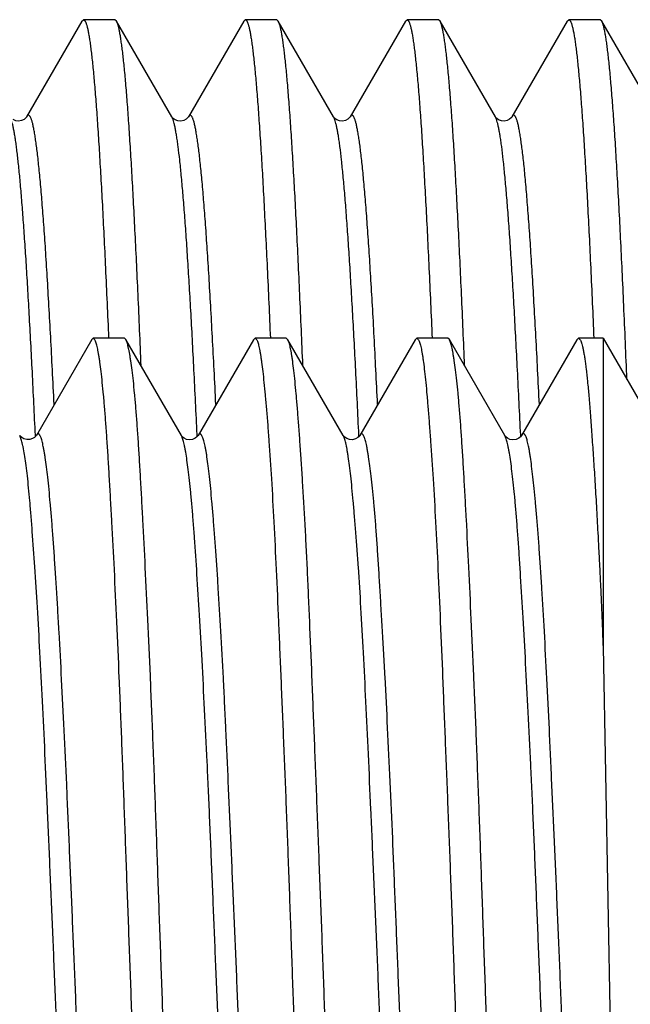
# Model space of a CAD drawing. Header units: inches. Extents: x 0 to 22, y 0 to 17.
# Tile 86 of 91: x 17.004 to 17.109, y 10.879 to 11.048. Entities that reach past the tile are written whole.
import ezdxf

# ---------------------------------------------------------------- set-up
doc = ezdxf.new("R2010")
doc.units = ezdxf.units.IN
doc.header["$LTSCALE"] = 1.21
doc.header["$MEASUREMENT"] = 0
doc.layers.get('0').update_dxf_attribs({"linetype": 'CONTINUOUS'})

msp = doc.modelspace()

# ---------------------------------------------------------------- linework, layer by layer
at = {"color": 7, "linetype": 'CONTINUOUS'}
for p, q in [((17.01439, 11.04762), (17.00489, 11.0312)), ((17.01439, 11.04762), (17.01466, 11.04785)), ((17.02005, 11.04785), (17.01466, 11.04785)), ((17.02032, 11.04762), (17.02005, 11.04785)), ((17.02983, 11.0312), (17.02032, 11.04762)), ((17.04217, 11.04762), (17.03267, 11.0312)), ((17.04217, 11.04762), (17.04244, 11.04785)), ((17.04783, 11.04785), (17.04244, 11.04785)), ((17.0481, 11.04762), (17.04783, 11.04785)), ((17.0576, 11.0312), (17.0481, 11.04762)), ((17.06995, 11.04762), (17.06044, 11.0312)), ((17.06995, 11.04762), (17.07022, 11.04785)), ((17.07561, 11.04785), (17.07022, 11.04785)), ((17.07588, 11.04762), (17.07561, 11.04785)), ((17.08538, 11.0312), (17.07588, 11.04762)), ((17.09772, 11.04762), (17.08822, 11.0312)), ((17.09772, 11.04762), (17.09799, 11.04785)), ((17.10338, 11.04785), (17.09799, 11.04785)), ((17.10365, 11.04762), (17.10338, 11.04785)), ((17.11316, 11.0312), (17.10365, 11.04762)), ((17.01607, 10.99298), (17.00656, 10.97655)), ((17.01633, 10.9932), (17.01607, 10.99298)), ((17.02167, 10.9932), (17.01633, 10.9932)), ((17.01662, 10.99291), (17.01633, 10.9932)), ((17.02193, 10.99298), (17.02167, 10.9932)), ((17.03146, 10.97652), (17.02193, 10.99298)), ((17.04385, 10.99296), (17.03433, 10.97652)), ((17.04385, 10.99296), (17.04413, 10.9932)), ((17.04947, 10.9932), (17.04413, 10.9932)), ((17.04413, 10.9932), (17.04443, 10.99291)), ((17.04975, 10.99296), (17.04947, 10.9932)), ((17.05926, 10.97653), (17.04975, 10.99296)), ((17.07161, 10.99295), (17.06211, 10.97654)), ((17.07161, 10.99295), (17.0719, 10.9932)), ((17.07723, 10.9932), (17.0719, 10.9932)), ((17.0719, 10.9932), (17.07221, 10.99291)), ((17.07748, 10.99298), (17.07723, 10.9932)), ((17.087, 10.97654), (17.07748, 10.99298)), ((17.09937, 10.99296), (17.08988, 10.97655)), ((17.09937, 10.99296), (17.09965, 10.9932)), ((17.10388, 10.9932), (17.09965, 10.9932)), ((17.09965, 10.9932), (17.09997, 10.99291)), ((17.10388, 10.9932), (17.10388, 10.94025)), ((17.10388, 10.9932), (17.11485, 10.9742)), ((17.00371, 10.97653), (17.00371, 10.97653)), ((17.00656, 10.97655), (17.00655, 10.97653)), ((17.03147, 10.9765), (17.03146, 10.97652)), ((17.03149, 10.97647), (17.03147, 10.9765)), ((17.03157, 10.9763), (17.03147, 10.9765)), ((17.03433, 10.97653), (17.03431, 10.9765)), ((17.06212, 10.97654), (17.06211, 10.97653)), ((17.08702, 10.9765), (17.087, 10.97654)), ((17.08704, 10.97648), (17.08702, 10.9765)), ((17.08715, 10.97623), (17.08702, 10.9765)), ((17.08989, 10.97655), (17.08987, 10.97651)), ((17.10388, 10.94025), (17.10525, 10.8682))]:
    msp.add_line(p, q, dxfattribs=at)
at = {"color": 9, "linetype": 'CONTINUOUS'}
for p, q in [((17.0064, 10.97638), (17.00639, 10.97656)), ((17.03417, 10.97649), (17.03417, 10.97667)), ((17.03418, 10.97634), (17.03417, 10.97649)), ((17.06196, 10.97637), (17.06195, 10.97656)), ((17.08973, 10.97637), (17.08973, 10.97653))]:
    msp.add_line(p, q, dxfattribs=at)
at = {"color": 7, "linetype": 'CONTINUOUS'}
for points in [[(17.00489, 11.0312), (17.00485, 11.03113), (17.00471, 11.03098), (17.00444, 11.03076), (17.00401, 11.03055), (17.00351, 11.03047), (17.00301, 11.03053), (17.00256, 11.03072)], [(17.03267, 11.0312), (17.03264, 11.03115), (17.03252, 11.031), (17.03227, 11.03079), (17.03186, 11.03058), (17.03136, 11.03047), (17.03085, 11.03051), (17.03039, 11.03069), (17.03006, 11.03092), (17.02989, 11.0311), (17.02983, 11.03119), (17.02983, 11.0312)], [(17.06044, 11.0312), (17.06041, 11.03115), (17.06029, 11.031), (17.06004, 11.03079), (17.05964, 11.03058), (17.05914, 11.03047), (17.05863, 11.03051), (17.05816, 11.03069), (17.05784, 11.03092), (17.05767, 11.0311), (17.05761, 11.03119), (17.0576, 11.0312)], [(17.08822, 11.0312), (17.08819, 11.03115), (17.08807, 11.031), (17.08782, 11.03079), (17.08742, 11.03058), (17.08691, 11.03047), (17.08641, 11.03051), (17.08594, 11.03069), (17.08562, 11.03092), (17.08545, 11.0311), (17.08538, 11.03119), (17.08538, 11.0312)], [(17.00655, 10.97653), (17.00654, 10.97651), (17.00645, 10.9764), (17.00626, 10.9762), (17.0059, 10.97598), (17.00542, 10.97582), (17.00491, 10.97581), (17.00443, 10.97595), (17.00405, 10.97616), (17.00383, 10.97637), (17.00373, 10.9765), (17.00371, 10.97653)], [(17.03194, 10.97605), (17.03166, 10.97626), (17.03152, 10.97642), (17.03149, 10.97647)], [(17.03414, 10.97628), (17.03385, 10.97605), (17.03339, 10.97584), (17.03287, 10.97576), (17.03236, 10.97585), (17.03194, 10.97605)], [(17.03431, 10.9765), (17.03427, 10.97644), (17.03414, 10.97628)], [(17.06211, 10.97653), (17.06209, 10.97649), (17.06199, 10.97637), (17.06177, 10.97617), (17.06139, 10.97594), (17.06087, 10.9758), (17.06035, 10.97583), (17.05987, 10.97599), (17.05953, 10.97622), (17.05935, 10.97641), (17.05927, 10.97651), (17.05926, 10.97653)], [(17.08969, 10.97628), (17.08939, 10.97605), (17.08893, 10.97584), (17.0884, 10.97577), (17.08789, 10.97586), (17.08747, 10.97606), (17.08721, 10.97628), (17.08707, 10.97643), (17.08704, 10.97648)], [(17.08987, 10.97651), (17.08983, 10.97644), (17.08969, 10.97628)]]:
    msp.add_lwpolyline(points, dxfattribs=at)
for points, knots in [([(17.01466, 11.04785), (17.01469, 11.04785), (17.01474, 11.04784), (17.0148, 11.04779), (17.01487, 11.04772), (17.01494, 11.04762), (17.015, 11.04749), (17.01507, 11.04733), (17.01514, 11.04714), (17.01523, 11.04683), (17.01535, 11.04638), (17.01548, 11.04574), (17.01561, 11.045), (17.01575, 11.04414), (17.01588, 11.04317), (17.01601, 11.04209), (17.01615, 11.0409), (17.01633, 11.03909), (17.01656, 11.03657), (17.01683, 11.03323), (17.01709, 11.02948), (17.01736, 11.02533), (17.01763, 11.02081), (17.0179, 11.01593), (17.01816, 11.0107), (17.01853, 11.0031), (17.01879, 10.99725), (17.01896, 10.99324)], [0, 0, 0, 0, 0.00125, 0.002704, 0.004498, 0.006705, 0.009364, 0.012498, 0.016119, 0.020235, 0.029971, 0.041729, 0.055514, 0.071325, 0.089152, 0.108985, 0.130809, 0.154605, 0.208034, 0.269088, 0.337547, 0.413164, 0.495664, 0.584745, 0.680081, 0.78132, 1, 1, 1, 1]), ([(17.02455, 10.98848), (17.02438, 10.99256), (17.02413, 10.99853), (17.02377, 11.00631), (17.0235, 11.01171), (17.02324, 11.0168), (17.02298, 11.02154), (17.02271, 11.02594), (17.02245, 11.02996), (17.02219, 11.03361), (17.02193, 11.03685), (17.0217, 11.03931), (17.02152, 11.04106), (17.02139, 11.04222), (17.02126, 11.04327), (17.02112, 11.04422), (17.02099, 11.04505), (17.02086, 11.04578), (17.02073, 11.0464), (17.02062, 11.04684), (17.02053, 11.04714), (17.02046, 11.04733), (17.02039, 11.04748), (17.02035, 11.04758), (17.02032, 11.04762)], [0, 0, 0, 0, 0.206144, 0.302368, 0.393564, 0.479409, 0.559596, 0.633842, 0.701884, 0.763482, 0.818421, 0.866511, 0.887936, 0.90759, 0.925459, 0.94153, 0.955792, 0.968239, 0.978869, 0.987687, 0.991423, 0.994715, 0.99757, 1, 1, 1, 1]), ([(17.04244, 11.04785), (17.04246, 11.04785), (17.04251, 11.04784), (17.04258, 11.04779), (17.04265, 11.04772), (17.04271, 11.04762), (17.04278, 11.04749), (17.04285, 11.04733), (17.04291, 11.04714), (17.04301, 11.04683), (17.04312, 11.04638), (17.04326, 11.04574), (17.04339, 11.045), (17.04352, 11.04414), (17.04366, 11.04317), (17.04379, 11.04209), (17.04392, 11.0409), (17.04411, 11.03909), (17.04434, 11.03657), (17.0446, 11.03323), (17.04487, 11.02948), (17.04514, 11.02533), (17.04541, 11.02081), (17.04567, 11.01593), (17.04594, 11.0107), (17.04631, 11.0031), (17.04657, 10.99725), (17.04674, 10.99324)], [0, 0, 0, 0, 0.00125, 0.002704, 0.004498, 0.006705, 0.009364, 0.012498, 0.016119, 0.020235, 0.029971, 0.041729, 0.055514, 0.071325, 0.089152, 0.108985, 0.130809, 0.154605, 0.208034, 0.269088, 0.337547, 0.413164, 0.495664, 0.584745, 0.680081, 0.78132, 1, 1, 1, 1]), ([(17.05233, 10.98854), (17.05216, 10.99261), (17.0519, 10.99859), (17.05154, 11.00636), (17.05128, 11.01175), (17.05102, 11.01683), (17.05075, 11.02157), (17.05049, 11.02596), (17.05023, 11.02998), (17.04996, 11.03362), (17.0497, 11.03687), (17.04948, 11.03932), (17.04929, 11.04107), (17.04916, 11.04223), (17.04903, 11.04328), (17.0489, 11.04422), (17.04877, 11.04506), (17.04864, 11.04578), (17.04851, 11.0464), (17.0484, 11.04684), (17.0483, 11.04714), (17.04824, 11.04733), (17.04817, 11.04748), (17.04812, 11.04758), (17.0481, 11.04762)], [0, 0, 0, 0, 0.206155, 0.302381, 0.393578, 0.479421, 0.559607, 0.63385, 0.701889, 0.763483, 0.818419, 0.866507, 0.887931, 0.907585, 0.925454, 0.941524, 0.955786, 0.968234, 0.978864, 0.987684, 0.99142, 0.994713, 0.997569, 1, 1, 1, 1]), ([(17.07022, 11.04785), (17.07024, 11.04785), (17.07029, 11.04784), (17.07036, 11.04779), (17.07043, 11.04772), (17.07049, 11.04762), (17.07056, 11.04749), (17.07062, 11.04733), (17.07069, 11.04714), (17.07079, 11.04683), (17.0709, 11.04638), (17.07103, 11.04574), (17.07117, 11.045), (17.0713, 11.04414), (17.07143, 11.04317), (17.07157, 11.04209), (17.0717, 11.0409), (17.07189, 11.03909), (17.07212, 11.03657), (17.07238, 11.03323), (17.07265, 11.02948), (17.07292, 11.02533), (17.07318, 11.02081), (17.07345, 11.01593), (17.07372, 11.0107), (17.07409, 11.0031), (17.07435, 10.99725), (17.07452, 10.99324)], [0, 0, 0, 0, 0.00125, 0.002704, 0.004498, 0.006705, 0.009364, 0.012498, 0.016119, 0.020235, 0.029971, 0.041729, 0.055514, 0.071325, 0.089152, 0.108985, 0.130809, 0.154605, 0.208034, 0.269088, 0.337547, 0.413164, 0.495664, 0.584745, 0.680081, 0.78132, 1, 1, 1, 1]), ([(17.08011, 10.98849), (17.07994, 10.99256), (17.07968, 10.99854), (17.07932, 11.00632), (17.07906, 11.01172), (17.07879, 11.0168), (17.07853, 11.02155), (17.07827, 11.02594), (17.07801, 11.02997), (17.07774, 11.03361), (17.07748, 11.03686), (17.07726, 11.03931), (17.07707, 11.04106), (17.07694, 11.04222), (17.07681, 11.04327), (17.07668, 11.04422), (17.07655, 11.04505), (17.07642, 11.04578), (17.07629, 11.0464), (17.07617, 11.04684), (17.07608, 11.04714), (17.07601, 11.04733), (17.07595, 11.04748), (17.0759, 11.04758), (17.07588, 11.04762)], [0, 0, 0, 0, 0.206144, 0.302369, 0.393565, 0.47941, 0.559597, 0.633843, 0.701884, 0.763482, 0.818421, 0.86651, 0.887935, 0.90759, 0.925459, 0.94153, 0.955792, 0.968238, 0.978868, 0.987687, 0.991423, 0.994715, 0.99757, 1, 1, 1, 1]), ([(17.09799, 11.04785), (17.09802, 11.04785), (17.09807, 11.04784), (17.09814, 11.04779), (17.0982, 11.04772), (17.09827, 11.04762), (17.09834, 11.04749), (17.0984, 11.04733), (17.09847, 11.04714), (17.09856, 11.04683), (17.09868, 11.04638), (17.09881, 11.04574), (17.09894, 11.045), (17.09908, 11.04414), (17.09921, 11.04317), (17.09934, 11.04209), (17.09948, 11.0409), (17.09966, 11.03909), (17.09989, 11.03657), (17.10016, 11.03323), (17.10043, 11.02948), (17.10069, 11.02533), (17.10096, 11.02081), (17.10123, 11.01593), (17.1015, 11.0107), (17.10186, 11.0031), (17.10212, 10.99725), (17.10229, 10.99324)], [0, 0, 0, 0, 0.00125, 0.002704, 0.004498, 0.006705, 0.009364, 0.012498, 0.016119, 0.020235, 0.029971, 0.041729, 0.055514, 0.071325, 0.089152, 0.108985, 0.130809, 0.154605, 0.208034, 0.269088, 0.337547, 0.413164, 0.495664, 0.584745, 0.680081, 0.78132, 1, 1, 1, 1]), ([(17.10798, 10.98613), (17.10781, 10.99036), (17.10754, 10.99656), (17.10718, 11.00464), (17.10691, 11.01026), (17.10664, 11.01554), (17.10637, 11.02048), (17.1061, 11.02506), (17.10583, 11.02925), (17.10556, 11.03304), (17.10529, 11.03643), (17.10506, 11.03898), (17.10488, 11.04081), (17.10474, 11.04201), (17.10461, 11.04311), (17.10447, 11.04409), (17.10434, 11.04496), (17.10421, 11.04572), (17.10407, 11.04636), (17.10396, 11.04682), (17.10386, 11.04713), (17.10379, 11.04732), (17.10373, 11.04748), (17.10368, 11.04758), (17.10365, 11.04762)], [0, 0, 0, 0, 0.205714, 0.301856, 0.393039, 0.478924, 0.55919, 0.63354, 0.701698, 0.763412, 0.818458, 0.866634, 0.888092, 0.907772, 0.925658, 0.941734, 0.955992, 0.968424, 0.979027, 0.987805, 0.991516, 0.99478, 0.997604, 1, 1, 1, 1]), ([(17.02329, 10.8682), (17.02315, 10.87211), (17.02287, 10.87989), (17.02244, 10.89147), (17.02202, 10.90285), (17.02162, 10.91393), (17.02122, 10.9246), (17.02081, 10.93477), (17.02039, 10.94436), (17.01997, 10.95327), (17.01961, 10.96025), (17.01932, 10.96543), (17.01912, 10.96901), (17.01892, 10.97236), (17.01872, 10.97548), (17.01852, 10.97836), (17.01831, 10.98101), (17.01811, 10.9834), (17.0179, 10.98554), (17.01769, 10.98742), (17.01751, 10.98883), (17.01736, 10.98982), (17.01725, 10.99046), (17.01715, 10.99103), (17.01704, 10.99154), (17.01694, 10.99198), (17.01684, 10.99235), (17.01673, 10.99266), (17.01666, 10.99284), (17.01662, 10.99291)], [0, 0, 0, 0, 0.093849, 0.186871, 0.27825, 0.367179, 0.452877, 0.53459, 0.6116, 0.683232, 0.748855, 0.77923, 0.807891, 0.834775, 0.859824, 0.882984, 0.904205, 0.923444, 0.94066, 0.955817, 0.968887, 0.974632, 0.979847, 0.98453, 0.988682, 0.992301, 0.995389, 0.997952, 1, 1, 1, 1]), ([(17.02862, 10.8682), (17.02848, 10.87213), (17.02819, 10.87995), (17.02778, 10.8916), (17.02737, 10.90303), (17.02698, 10.91416), (17.02657, 10.92488), (17.02615, 10.93509), (17.02571, 10.94471), (17.02529, 10.95364), (17.02493, 10.96062), (17.02465, 10.96581), (17.02445, 10.96938), (17.02425, 10.97272), (17.02406, 10.97583), (17.02385, 10.97871), (17.02365, 10.98133), (17.02344, 10.9837), (17.02323, 10.98582), (17.02301, 10.98767), (17.02282, 10.98905), (17.02267, 10.99002), (17.02257, 10.99065), (17.02246, 10.9912), (17.02235, 10.99169), (17.02225, 10.99211), (17.02215, 10.99246), (17.02206, 10.99271), (17.02198, 10.99288), (17.02195, 10.99295), (17.02193, 10.99298)], [0, 0, 0, 0, 0.094299, 0.187757, 0.279546, 0.368847, 0.454867, 0.536843, 0.614046, 0.685788, 0.751432, 0.781783, 0.810395, 0.837205, 0.862155, 0.885191, 0.906264, 0.925329, 0.942347, 0.957281, 0.970103, 0.975714, 0.980788, 0.985325, 0.989324, 0.992786, 0.995713, 0.998113, 0.999119, 1, 1, 1, 1]), ([(17.04443, 10.99291), (17.04447, 10.99284), (17.04454, 10.99266), (17.04464, 10.99235), (17.04474, 10.99198), (17.04484, 10.99154), (17.04494, 10.99103), (17.04504, 10.99046), (17.04514, 10.98982), (17.04528, 10.98882), (17.04545, 10.98742), (17.04565, 10.98554), (17.04586, 10.9834), (17.04608, 10.98101), (17.04629, 10.97836), (17.04659, 10.97436), (17.04695, 10.96879), (17.04736, 10.96144), (17.04776, 10.95327), (17.04808, 10.94599), (17.04834, 10.9398), (17.04862, 10.93319), (17.04898, 10.9246), (17.04941, 10.91393), (17.04983, 10.90285), (17.05024, 10.89148), (17.05064, 10.87989), (17.05091, 10.87211), (17.05104, 10.8682)], [0, 0, 0, 0, 0.002048, 0.004607, 0.007689, 0.011299, 0.015442, 0.020117, 0.025324, 0.031062, 0.044122, 0.059276, 0.076493, 0.095737, 0.116965, 0.140132, 0.192075, 0.251114, 0.316736, 0.388368, 0.426243, 0.465381, 0.5471, 0.632803, 0.721737, 0.81312, 0.906146, 1, 1, 1, 1]), ([(17.05641, 10.8682), (17.05628, 10.87213), (17.05608, 10.878), (17.0558, 10.8858), (17.05559, 10.89161), (17.05537, 10.89736), (17.05508, 10.90489), (17.05473, 10.91408), (17.05431, 10.92478), (17.0539, 10.93498), (17.05357, 10.94312), (17.0533, 10.94932), (17.0531, 10.9537), (17.05289, 10.9579), (17.05268, 10.96189), (17.05246, 10.96568), (17.05224, 10.96925), (17.05203, 10.9726), (17.05181, 10.97571), (17.0516, 10.97859), (17.05139, 10.98122), (17.05119, 10.9836), (17.05099, 10.98572), (17.05079, 10.98759), (17.05062, 10.98897), (17.05048, 10.98995), (17.05038, 10.99058), (17.05028, 10.99115), (17.05018, 10.99164), (17.05008, 10.99207), (17.04998, 10.99243), (17.04987, 10.99272), (17.04979, 10.99289), (17.04975, 10.99296)], [0, 0, 0, 0, 0.094148, 0.140959, 0.187459, 0.233544, 0.279111, 0.368288, 0.454202, 0.53609, 0.613226, 0.649798, 0.68493, 0.718545, 0.750569, 0.780932, 0.809566, 0.836408, 0.861399, 0.884483, 0.90561, 0.924734, 0.941814, 0.956814, 0.969706, 0.975355, 0.980469, 0.985048, 0.989092, 0.992603, 0.995585, 0.998046, 1, 1, 1, 1]), ([(17.07221, 10.99291), (17.07225, 10.99284), (17.07232, 10.99266), (17.07242, 10.99235), (17.07253, 10.99198), (17.07263, 10.99154), (17.07273, 10.99103), (17.07283, 10.99046), (17.07293, 10.98982), (17.07307, 10.98882), (17.07324, 10.98742), (17.07344, 10.98554), (17.07364, 10.9834), (17.07384, 10.98101), (17.07405, 10.97836), (17.07435, 10.97436), (17.07472, 10.96879), (17.07514, 10.96144), (17.07555, 10.95327), (17.07594, 10.94436), (17.07627, 10.93649), (17.07653, 10.92989), (17.07674, 10.92472), (17.07695, 10.91943), (17.07724, 10.91216), (17.0776, 10.90285), (17.07803, 10.89147), (17.07843, 10.87989), (17.0787, 10.87211), (17.07883, 10.8682)], [0, 0, 0, 0, 0.002057, 0.004623, 0.00771, 0.011325, 0.01547, 0.020147, 0.025355, 0.031093, 0.044152, 0.059301, 0.076512, 0.095751, 0.116977, 0.140143, 0.192087, 0.251129, 0.316751, 0.388382, 0.465392, 0.505706, 0.547108, 0.589507, 0.63281, 0.721742, 0.813123, 0.906148, 1, 1, 1, 1]), ([(17.08417, 10.8682), (17.08403, 10.87213), (17.08374, 10.87996), (17.08333, 10.89161), (17.083, 10.9012), (17.08273, 10.90875), (17.08253, 10.91428), (17.08232, 10.91971), (17.08205, 10.92671), (17.08169, 10.93511), (17.08126, 10.94473), (17.08084, 10.95366), (17.08049, 10.96065), (17.08021, 10.96583), (17.08001, 10.9694), (17.07981, 10.97275), (17.07961, 10.97586), (17.07941, 10.97873), (17.0792, 10.98135), (17.07899, 10.98372), (17.07877, 10.98584), (17.07856, 10.98769), (17.07837, 10.98907), (17.07822, 10.99003), (17.07812, 10.99066), (17.07801, 10.99121), (17.07791, 10.9917), (17.0778, 10.99212), (17.0777, 10.99247), (17.07761, 10.99272), (17.07754, 10.99288), (17.0775, 10.99295), (17.07748, 10.99298)], [0, 0, 0, 0, 0.094327, 0.187813, 0.279628, 0.324652, 0.368953, 0.412433, 0.454995, 0.536987, 0.614203, 0.685952, 0.751598, 0.781947, 0.810556, 0.837362, 0.862306, 0.885336, 0.906401, 0.925457, 0.942464, 0.957385, 0.970191, 0.975793, 0.980858, 0.985384, 0.989373, 0.992823, 0.995739, 0.998126, 0.999126, 1, 1, 1, 1]), ([(17.09997, 10.99291), (17.09999, 10.99287), (17.10004, 10.99278), (17.1001, 10.99262), (17.10017, 10.99245), (17.10025, 10.99216), (17.10036, 10.99174), (17.10048, 10.99117), (17.10061, 10.99051), (17.10073, 10.98975), (17.10085, 10.98889), (17.10101, 10.98757), (17.10122, 10.98569), (17.10145, 10.98316), (17.10169, 10.98027), (17.10192, 10.97704), (17.10217, 10.97348), (17.10242, 10.96959), (17.10263, 10.96615), (17.1028, 10.96325), (17.10292, 10.96096), (17.10305, 10.9586), (17.10317, 10.95617), (17.1033, 10.95367), (17.10342, 10.95111), (17.10353, 10.94893), (17.1036, 10.94716), (17.10368, 10.94535), (17.10377, 10.94304), (17.10384, 10.94119), (17.10388, 10.94025)], [0, 0, 0, 0, 0.002743, 0.005895, 0.009467, 0.013467, 0.022769, 0.03382, 0.046626, 0.061185, 0.077493, 0.095543, 0.136825, 0.184924, 0.239708, 0.301015, 0.368664, 0.442446, 0.522135, 0.564118, 0.607484, 0.6522, 0.698232, 0.745544, 0.7941, 0.843863, 0.869185, 0.894795, 0.946855, 1, 1, 1, 1]), ([(17.01758, 10.75986), (17.01756, 10.75983), (17.01753, 10.75978), (17.01748, 10.75971), (17.01742, 10.75965), (17.01737, 10.75962), (17.01731, 10.7596), (17.01726, 10.75959), (17.0172, 10.75961), (17.01715, 10.75964), (17.01709, 10.75969), (17.01704, 10.75975), (17.01698, 10.75983), (17.0169, 10.75997), (17.01681, 10.76019), (17.0167, 10.76049), (17.01659, 10.76087), (17.01648, 10.7613), (17.01637, 10.7618), (17.01626, 10.76237), (17.01616, 10.76299), (17.016, 10.76395), (17.01582, 10.76531), (17.01561, 10.76712), (17.0154, 10.76918), (17.01518, 10.77147), (17.01497, 10.774), (17.01476, 10.77675), (17.01454, 10.77973), (17.01432, 10.78292), (17.01402, 10.78757), (17.01365, 10.79386), (17.01322, 10.80192), (17.01287, 10.80905), (17.01259, 10.81505), (17.01238, 10.81975), (17.01216, 10.82457), (17.01187, 10.8312), (17.0115, 10.83968), (17.01106, 10.85004), (17.0107, 10.85881), (17.01042, 10.86588), (17.01014, 10.87297), (17.00985, 10.88004), (17.00956, 10.88707), (17.00934, 10.89229), (17.00912, 10.89745), (17.00883, 10.90417), (17.00848, 10.91234), (17.00805, 10.92181), (17.00763, 10.93076), (17.00719, 10.93912), (17.00676, 10.94679), (17.00632, 10.9537), (17.00595, 10.95895), (17.00566, 10.96273), (17.00545, 10.96522), (17.00524, 10.96749), (17.00503, 10.96951), (17.00482, 10.9713), (17.0046, 10.97284), (17.00441, 10.97396), (17.00425, 10.97474), (17.00414, 10.97522), (17.00403, 10.97564), (17.00392, 10.976), (17.00381, 10.97629), (17.00374, 10.97645), (17.00369, 10.97653)], [0, 0, 0, 0, 0.000458, 0.000856, 0.001198, 0.001493, 0.001756, 0.002005, 0.002262, 0.002548, 0.002878, 0.003262, 0.003706, 0.004214, 0.005431, 0.006924, 0.008699, 0.010758, 0.013104, 0.015735, 0.018652, 0.021855, 0.029111, 0.037491, 0.046975, 0.057542, 0.069173, 0.081845, 0.095532, 0.110198, 0.125802, 0.159667, 0.196807, 0.236865, 0.257872, 0.279467, 0.301601, 0.324218, 0.370674, 0.418386, 0.4669, 0.491312, 0.51575, 0.56447, 0.588634, 0.612589, 0.636276, 0.659638, 0.705166, 0.748757, 0.790006, 0.828498, 0.863829, 0.895669, 0.923735, 0.936266, 0.947757, 0.958186, 0.967534, 0.975783, 0.982913, 0.988908, 0.991476, 0.993754, 0.995744, 0.997445, 0.998861, 1, 1, 1, 1]), ([(17.04535, 10.75985), (17.04533, 10.75983), (17.0453, 10.75977), (17.04525, 10.75971), (17.04519, 10.75966), (17.04514, 10.75962), (17.04509, 10.7596), (17.04503, 10.7596), (17.04498, 10.75961), (17.04492, 10.75965), (17.04487, 10.75969), (17.04482, 10.75976), (17.04476, 10.75984), (17.04468, 10.75997), (17.04459, 10.76019), (17.04448, 10.76049), (17.04437, 10.76086), (17.04426, 10.76129), (17.04415, 10.76179), (17.04404, 10.76234), (17.04393, 10.76296), (17.04378, 10.76391), (17.0436, 10.76526), (17.04338, 10.76705), (17.04317, 10.76908), (17.04296, 10.77134), (17.04275, 10.77383), (17.04254, 10.77655), (17.04233, 10.77948), (17.04212, 10.78262), (17.04191, 10.78597), (17.04169, 10.78951), (17.04139, 10.7946), (17.04102, 10.80139), (17.04058, 10.80998), (17.04016, 10.81913), (17.03974, 10.82874), (17.0394, 10.83699), (17.03912, 10.84376), (17.0389, 10.84894), (17.03868, 10.85416), (17.03839, 10.86117), (17.03803, 10.86996), (17.03766, 10.87874), (17.03737, 10.88573), (17.03709, 10.89261), (17.03681, 10.89941), (17.03653, 10.90612), (17.03632, 10.91102), (17.03611, 10.91582), (17.03583, 10.92198), (17.03546, 10.92935), (17.03503, 10.93774), (17.03459, 10.94548), (17.03417, 10.95248), (17.03381, 10.95784), (17.03352, 10.96171), (17.0333, 10.96429), (17.03309, 10.96664), (17.03287, 10.96874), (17.03265, 10.97061), (17.03244, 10.97223), (17.03226, 10.97342), (17.03211, 10.97425), (17.032, 10.97478), (17.0319, 10.97525), (17.03179, 10.97565), (17.03168, 10.976), (17.03161, 10.9762), (17.03157, 10.9763)], [0, 0, 0, 0, 0.000447, 0.000833, 0.001166, 0.001453, 0.001708, 0.001951, 0.002203, 0.002485, 0.002811, 0.003191, 0.003631, 0.004134, 0.00534, 0.00682, 0.008581, 0.010624, 0.012952, 0.015563, 0.018457, 0.021632, 0.028818, 0.037105, 0.046477, 0.056919, 0.068409, 0.080923, 0.094432, 0.108904, 0.124308, 0.140614, 0.157781, 0.194525, 0.234166, 0.276325, 0.320618, 0.36663, 0.390147, 0.413932, 0.437929, 0.462078, 0.510605, 0.559054, 0.583107, 0.606972, 0.653905, 0.676863, 0.699409, 0.721488, 0.743047, 0.784397, 0.823082, 0.858746, 0.891067, 0.919762, 0.932664, 0.944552, 0.955384, 0.965125, 0.973748, 0.981244, 0.987611, 0.990372, 0.992853, 0.995054, 0.996977, 0.998624, 1, 1, 1, 1]), ([(17.07314, 10.7599), (17.07312, 10.75987), (17.07309, 10.75982), (17.07303, 10.75974), (17.07297, 10.75969), (17.07292, 10.75965), (17.07286, 10.75962), (17.0728, 10.75961), (17.07275, 10.75962), (17.07269, 10.75965), (17.07264, 10.7597), (17.07258, 10.75975), (17.07253, 10.75983), (17.07245, 10.75996), (17.07236, 10.76017), (17.07225, 10.76046), (17.07215, 10.76082), (17.07204, 10.76125), (17.07194, 10.76174), (17.07183, 10.7623), (17.07173, 10.76291), (17.07158, 10.76386), (17.0714, 10.76521), (17.07119, 10.76701), (17.07097, 10.76906), (17.07075, 10.77134), (17.07053, 10.77386), (17.07031, 10.77661), (17.07008, 10.77958), (17.06987, 10.78276), (17.06957, 10.7874), (17.06921, 10.79367), (17.06879, 10.80172), (17.06844, 10.80885), (17.06816, 10.81485), (17.06794, 10.81955), (17.06772, 10.82437), (17.06742, 10.831), (17.06704, 10.83948), (17.06661, 10.84985), (17.06619, 10.8604), (17.06584, 10.86925), (17.06556, 10.87635), (17.06534, 10.88165), (17.06512, 10.88691), (17.06483, 10.89384), (17.06453, 10.90067), (17.06423, 10.90741), (17.06394, 10.91389), (17.06359, 10.9217), (17.06317, 10.93067), (17.06275, 10.93904), (17.06233, 10.94673), (17.06195, 10.95267), (17.06164, 10.95702), (17.06142, 10.95997), (17.0612, 10.9627), (17.06098, 10.9652), (17.06077, 10.96747), (17.06056, 10.9695), (17.06035, 10.97129), (17.06017, 10.97263), (17.06002, 10.97357), (17.05991, 10.97419), (17.05981, 10.97474), (17.0597, 10.97522), (17.0596, 10.97564), (17.05949, 10.976), (17.05938, 10.97629), (17.0593, 10.97646), (17.05926, 10.97653)], [0, 0, 0, 0, 0.000476, 0.000891, 0.00125, 0.001561, 0.001836, 0.002091, 0.002347, 0.002625, 0.002941, 0.003306, 0.003729, 0.004214, 0.005381, 0.006823, 0.008549, 0.01056, 0.01286, 0.015447, 0.018322, 0.021484, 0.028665, 0.036983, 0.046423, 0.056962, 0.06857, 0.081216, 0.094869, 0.109495, 0.125058, 0.15885, 0.195931, 0.235959, 0.256964, 0.278562, 0.3007, 0.323321, 0.369794, 0.417531, 0.466078, 0.514972, 0.539402, 0.563743, 0.587933, 0.611916, 0.65903, 0.682048, 0.704632, 0.748283, 0.789587, 0.828148, 0.863556, 0.89546, 0.910013, 0.923588, 0.93615, 0.947669, 0.958125, 0.967496, 0.975763, 0.982909, 0.986054, 0.988911, 0.99148, 0.993757, 0.995745, 0.997444, 0.998859, 1, 1, 1, 1]), ([(17.10091, 10.75986), (17.10089, 10.75983), (17.10086, 10.75978), (17.10081, 10.75972), (17.10076, 10.75966), (17.1007, 10.75963), (17.10065, 10.75961), (17.10059, 10.75961), (17.10054, 10.75962), (17.10048, 10.75966), (17.10043, 10.75971), (17.10038, 10.75977), (17.10032, 10.75985), (17.10025, 10.75998), (17.10015, 10.7602), (17.10004, 10.7605), (17.09993, 10.76087), (17.09982, 10.76129), (17.09971, 10.76179), (17.0996, 10.76234), (17.09949, 10.76296), (17.09934, 10.7639), (17.09916, 10.76524), (17.09895, 10.76702), (17.09874, 10.76904), (17.09853, 10.77129), (17.09832, 10.77377), (17.09811, 10.77647), (17.0979, 10.77939), (17.09769, 10.78252), (17.09748, 10.78585), (17.09726, 10.78938), (17.09696, 10.79445), (17.09658, 10.8012), (17.09615, 10.80976), (17.09573, 10.81887), (17.09539, 10.82676), (17.09511, 10.83329), (17.0949, 10.83832), (17.09469, 10.84342), (17.0944, 10.85032), (17.09403, 10.85903), (17.09359, 10.86953), (17.09316, 10.88002), (17.09274, 10.8904), (17.09239, 10.89893), (17.09211, 10.90563), (17.0919, 10.91053), (17.09169, 10.91533), (17.0914, 10.9215), (17.09104, 10.92887), (17.0906, 10.93728), (17.09017, 10.94503), (17.08981, 10.95106), (17.08953, 10.9555), (17.08932, 10.95853), (17.08911, 10.96134), (17.0889, 10.96394), (17.08869, 10.9663), (17.08847, 10.96844), (17.08825, 10.97034), (17.08803, 10.97199), (17.08784, 10.97322), (17.08769, 10.97408), (17.08758, 10.97463), (17.08748, 10.97512), (17.08737, 10.97555), (17.08726, 10.97591), (17.08719, 10.97613), (17.08715, 10.97623)], [0, 0, 0, 0, 0.000447, 0.000834, 0.001167, 0.001455, 0.001711, 0.001955, 0.002209, 0.002493, 0.00282, 0.003201, 0.003642, 0.004145, 0.00535, 0.006826, 0.008579, 0.010612, 0.012926, 0.015522, 0.018399, 0.021557, 0.028709, 0.036964, 0.046301, 0.056698, 0.068131, 0.080578, 0.094017, 0.108425, 0.123771, 0.140015, 0.157114, 0.193703, 0.23319, 0.275199, 0.319335, 0.342076, 0.365197, 0.388646, 0.412365, 0.460384, 0.5088, 0.557156, 0.605002, 0.651893, 0.67484, 0.69738, 0.719459, 0.741025, 0.782422, 0.821187, 0.856961, 0.88943, 0.904326, 0.918278, 0.931249, 0.943212, 0.954136, 0.963999, 0.972781, 0.980464, 0.987031, 0.989893, 0.992474, 0.994774, 0.996793, 0.998534, 1, 1, 1, 1])]:
    msp.add_open_spline(points, degree=3, knots=knots, dxfattribs=at)
at = {"color": 9, "linetype": 'CONTINUOUS'}
for points, knots in [([(17.00961, 10.98182), (17.00951, 10.98381), (17.00932, 10.98768), (17.00903, 10.99333), (17.00873, 10.99866), (17.00844, 11.00367), (17.00815, 11.00831), (17.00785, 11.01257), (17.00756, 11.01643), (17.00731, 11.01939), (17.00711, 11.02155), (17.00696, 11.023), (17.00681, 11.02434), (17.00667, 11.02557), (17.00652, 11.02669), (17.00637, 11.02769), (17.00623, 11.02857), (17.00608, 11.02934), (17.00594, 11.02999), (17.00581, 11.03045), (17.00571, 11.03076), (17.00563, 11.03095), (17.00556, 11.03111), (17.00549, 11.03124), (17.00541, 11.03135), (17.00534, 11.03142), (17.00527, 11.03145), (17.00522, 11.03147), (17.00517, 11.03147), (17.0051, 11.03145), (17.00503, 11.03139), (17.00496, 11.0313), (17.00491, 11.03124), (17.00489, 11.0312)], [0, 0, 0, 0, 0.117997, 0.230282, 0.336355, 0.435749, 0.528025, 0.612776, 0.689631, 0.758254, 0.789385, 0.818351, 0.845121, 0.869669, 0.891969, 0.912003, 0.929754, 0.945211, 0.95837, 0.969239, 0.973823, 0.977848, 0.981325, 0.984271, 0.986717, 0.988715, 0.990364, 0.991111, 0.991842, 0.993365, 0.995152, 0.997338, 1, 1, 1, 1]), ([(17.03738, 10.98183), (17.03729, 10.98381), (17.0371, 10.98768), (17.0368, 10.99333), (17.03651, 10.99867), (17.03622, 11.00367), (17.03592, 11.00831), (17.03563, 11.01257), (17.03534, 11.01643), (17.03509, 11.01939), (17.03488, 11.02155), (17.03474, 11.023), (17.03459, 11.02434), (17.03444, 11.02557), (17.0343, 11.02669), (17.03415, 11.02769), (17.034, 11.02857), (17.03386, 11.02934), (17.03371, 11.02999), (17.03359, 11.03045), (17.03348, 11.03076), (17.03341, 11.03095), (17.03334, 11.03111), (17.03326, 11.03124), (17.03319, 11.03135), (17.03312, 11.03142), (17.03305, 11.03145), (17.033, 11.03147), (17.03295, 11.03147), (17.03288, 11.03145), (17.03281, 11.03139), (17.03273, 11.0313), (17.03269, 11.03124), (17.03267, 11.0312)], [0, 0, 0, 0, 0.117999, 0.230284, 0.336358, 0.435753, 0.528029, 0.61278, 0.689634, 0.758257, 0.789388, 0.818353, 0.845123, 0.86967, 0.891971, 0.912004, 0.929755, 0.945211, 0.95837, 0.969239, 0.973823, 0.977848, 0.981325, 0.984271, 0.986716, 0.988714, 0.990363, 0.991111, 0.991841, 0.993364, 0.995151, 0.997338, 1, 1, 1, 1]), ([(17.06516, 10.98186), (17.06506, 10.98384), (17.06487, 10.98771), (17.06458, 10.99335), (17.06429, 10.99869), (17.06399, 11.00369), (17.0637, 11.00832), (17.06341, 11.01258), (17.06311, 11.01644), (17.06286, 11.0194), (17.06266, 11.02155), (17.06251, 11.02301), (17.06237, 11.02435), (17.06222, 11.02558), (17.06207, 11.02669), (17.06193, 11.02769), (17.06178, 11.02858), (17.06163, 11.02934), (17.06149, 11.02999), (17.06136, 11.03045), (17.06126, 11.03076), (17.06119, 11.03095), (17.06111, 11.03111), (17.06104, 11.03124), (17.06097, 11.03135), (17.06089, 11.03142), (17.06083, 11.03145), (17.06078, 11.03147), (17.06073, 11.03147), (17.06066, 11.03145), (17.06058, 11.03139), (17.06051, 11.0313), (17.06047, 11.03124), (17.06044, 11.0312)], [0, 0, 0, 0, 0.118006, 0.230296, 0.336374, 0.43577, 0.528047, 0.612797, 0.68965, 0.75827, 0.7894, 0.818364, 0.845133, 0.869678, 0.891978, 0.91201, 0.929759, 0.945214, 0.958371, 0.969239, 0.973822, 0.977846, 0.981323, 0.984268, 0.986713, 0.988711, 0.99036, 0.991108, 0.991838, 0.993362, 0.99515, 0.997337, 1, 1, 1, 1]), ([(17.09294, 10.98185), (17.09284, 10.98383), (17.09265, 10.9877), (17.09236, 10.99335), (17.09206, 10.99868), (17.09177, 11.00368), (17.09148, 11.00832), (17.09118, 11.01258), (17.09089, 11.01644), (17.09064, 11.0194), (17.09044, 11.02155), (17.09029, 11.02301), (17.09014, 11.02435), (17.09, 11.02558), (17.08985, 11.02669), (17.0897, 11.02769), (17.08956, 11.02858), (17.08941, 11.02934), (17.08927, 11.02999), (17.08914, 11.03045), (17.08904, 11.03076), (17.08896, 11.03095), (17.08889, 11.03111), (17.08882, 11.03124), (17.08874, 11.03135), (17.08867, 11.03142), (17.0886, 11.03145), (17.08855, 11.03147), (17.0885, 11.03147), (17.08844, 11.03145), (17.08836, 11.03139), (17.08829, 11.0313), (17.08824, 11.03124), (17.08822, 11.0312)], [0, 0, 0, 0, 0.118004, 0.230293, 0.336369, 0.435765, 0.528041, 0.612792, 0.689645, 0.758266, 0.789396, 0.818361, 0.84513, 0.869676, 0.891976, 0.912008, 0.929758, 0.945213, 0.958371, 0.969239, 0.973822, 0.977847, 0.981323, 0.984269, 0.986714, 0.988712, 0.990361, 0.991109, 0.991839, 0.993363, 0.99515, 0.997338, 1, 1, 1, 1]), ([(17.00639, 10.97656), (17.00623, 10.98018), (17.00589, 10.98713), (17.00544, 10.9956), (17.00508, 11.00188), (17.00482, 11.00618), (17.00456, 11.01018), (17.00429, 11.01387), (17.00403, 11.01723), (17.00377, 11.02026), (17.00351, 11.02294), (17.00328, 11.02495), (17.0031, 11.02638), (17.00297, 11.02731), (17.00284, 11.02815), (17.0027, 11.02889), (17.00257, 11.02955), (17.00244, 11.0301), (17.00231, 11.03056), (17.00222, 11.03083), (17.00217, 11.03095)], [0, 0, 0, 0, 0.199369, 0.38188, 0.465993, 0.544941, 0.618445, 0.686243, 0.748099, 0.803796, 0.853142, 0.895971, 0.914897, 0.932146, 0.947704, 0.961564, 0.973719, 0.98417, 0.992923, 1, 1, 1, 1]), ([(17.03417, 10.97667), (17.03399, 10.98038), (17.03373, 10.98584), (17.03336, 10.99294), (17.03309, 10.99789), (17.03282, 11.00255), (17.03255, 11.00692), (17.03228, 11.01096), (17.03201, 11.01468), (17.03174, 11.01805), (17.03147, 11.02106), (17.0312, 11.0237), (17.03097, 11.02567), (17.03078, 11.02705), (17.03065, 11.02793), (17.03051, 11.02872), (17.03038, 11.02941), (17.03024, 11.03), (17.03013, 11.03043), (17.03003, 11.03072), (17.02997, 11.0309), (17.0299, 11.03106), (17.02985, 11.03115), (17.02983, 11.0312)], [0, 0, 0, 0, 0.203738, 0.299104, 0.389652, 0.475043, 0.554957, 0.629097, 0.697186, 0.758973, 0.81423, 0.862758, 0.904386, 0.922569, 0.938978, 0.953604, 0.966439, 0.977481, 0.986737, 0.990701, 0.994228, 0.997324, 1, 1, 1, 1]), ([(17.06195, 10.97656), (17.06177, 10.98028), (17.06151, 10.98574), (17.06114, 10.99286), (17.06087, 10.99782), (17.0606, 11.00249), (17.06033, 11.00687), (17.06006, 11.01092), (17.05979, 11.01465), (17.05952, 11.01802), (17.05925, 11.02104), (17.05898, 11.02369), (17.05875, 11.02566), (17.05856, 11.02704), (17.05843, 11.02793), (17.05829, 11.02872), (17.05816, 11.02941), (17.05802, 11.03), (17.05791, 11.03043), (17.05781, 11.03072), (17.05774, 11.0309), (17.05768, 11.03106), (17.05763, 11.03115), (17.0576, 11.0312)], [0, 0, 0, 0, 0.203715, 0.299077, 0.389625, 0.475018, 0.554936, 0.629082, 0.697178, 0.758971, 0.814233, 0.862766, 0.904397, 0.922581, 0.938991, 0.953616, 0.96645, 0.977491, 0.986744, 0.990707, 0.994232, 0.997326, 1, 1, 1, 1]), ([(17.08973, 10.97657), (17.08955, 10.98029), (17.08929, 10.98576), (17.08892, 10.99288), (17.08865, 10.99783), (17.08838, 11.0025), (17.08811, 11.00687), (17.08784, 11.01093), (17.08757, 11.01465), (17.0873, 11.01803), (17.08703, 11.02104), (17.08676, 11.02369), (17.08653, 11.02566), (17.08634, 11.02704), (17.0862, 11.02793), (17.08607, 11.02872), (17.08593, 11.02941), (17.0858, 11.03), (17.08568, 11.03043), (17.08559, 11.03072), (17.08552, 11.0309), (17.08545, 11.03106), (17.0854, 11.03115), (17.08538, 11.0312)], [0, 0, 0, 0, 0.203719, 0.299081, 0.389628, 0.475021, 0.55494, 0.629084, 0.697179, 0.758971, 0.814233, 0.862765, 0.904396, 0.922579, 0.938989, 0.953614, 0.966448, 0.977489, 0.986743, 0.990706, 0.994231, 0.997326, 1, 1, 1, 1]), ([(17.02043, 10.75986), (17.02039, 10.75993), (17.02031, 10.7601), (17.02021, 10.76039), (17.0201, 10.76075), (17.01999, 10.76117), (17.01989, 10.76165), (17.01978, 10.7622), (17.01967, 10.76281), (17.01952, 10.76375), (17.01934, 10.76508), (17.01913, 10.76687), (17.01891, 10.76889), (17.01869, 10.77115), (17.01847, 10.77364), (17.01826, 10.77636), (17.01804, 10.7793), (17.01774, 10.78365), (17.01738, 10.78958), (17.01695, 10.79726), (17.01652, 10.80561), (17.01609, 10.81456), (17.01566, 10.82402), (17.01523, 10.83391), (17.01479, 10.84413), (17.01437, 10.85459), (17.01393, 10.86517), (17.0135, 10.87579), (17.01307, 10.88633), (17.01263, 10.89669), (17.0122, 10.90678), (17.01178, 10.9165), (17.01135, 10.92576), (17.01091, 10.93446), (17.01055, 10.94134), (17.01025, 10.9465), (17.01003, 10.95009), (17.00981, 10.95348), (17.0096, 10.95667), (17.00939, 10.95964), (17.00917, 10.96239), (17.00896, 10.96491), (17.00874, 10.96721), (17.00853, 10.96927), (17.00831, 10.97109), (17.00812, 10.97245), (17.00797, 10.97341), (17.00786, 10.97404), (17.00775, 10.97461), (17.00765, 10.97511), (17.00754, 10.97555), (17.00743, 10.97592), (17.00732, 10.97623), (17.00723, 10.97644), (17.00715, 10.97658), (17.0071, 10.97666), (17.00705, 10.97672), (17.00699, 10.97677), (17.00694, 10.9768), (17.00688, 10.97681), (17.00683, 10.97681), (17.00677, 10.97679), (17.00672, 10.97675), (17.00666, 10.9767), (17.00661, 10.97663), (17.00658, 10.97658), (17.00656, 10.97655)], [0, 0, 0, 0, 0.001137, 0.00255, 0.004249, 0.006234, 0.008508, 0.011068, 0.013915, 0.017048, 0.024163, 0.0324, 0.04174, 0.052161, 0.06364, 0.076153, 0.089678, 0.104194, 0.136066, 0.171424, 0.209891, 0.251093, 0.294651, 0.340177, 0.387245, 0.435376, 0.484101, 0.532957, 0.581484, 0.629212, 0.675664, 0.720399, 0.763008, 0.8031, 0.84029, 0.857673, 0.874184, 0.88978, 0.904424, 0.918091, 0.930753, 0.942382, 0.952957, 0.962455, 0.970858, 0.978144, 0.981363, 0.984295, 0.986938, 0.989292, 0.991356, 0.993129, 0.994616, 0.995821, 0.996322, 0.996759, 0.997136, 0.99746, 0.99774, 0.997994, 0.99824, 0.998502, 0.998798, 0.999141, 0.99954, 1, 1, 1, 1]), ([(17.0482, 10.75988), (17.04816, 10.75995), (17.04808, 10.76012), (17.04798, 10.76041), (17.04788, 10.76077), (17.04777, 10.76119), (17.04767, 10.76167), (17.04757, 10.76222), (17.04746, 10.76283), (17.04732, 10.76378), (17.04713, 10.76511), (17.04692, 10.7669), (17.0467, 10.76894), (17.04648, 10.77122), (17.04626, 10.77372), (17.04595, 10.77751), (17.04565, 10.78159), (17.04537, 10.78594), (17.04516, 10.78951), (17.04495, 10.79327), (17.04474, 10.79721), (17.04454, 10.80133), (17.04433, 10.8056), (17.04411, 10.81003), (17.04381, 10.8162), (17.04344, 10.82421), (17.04307, 10.83239), (17.04278, 10.83913), (17.04256, 10.84429), (17.04234, 10.84951), (17.04206, 10.85655), (17.04179, 10.86363), (17.04151, 10.87072), (17.04122, 10.8778), (17.04085, 10.88657), (17.04041, 10.89693), (17.03997, 10.90703), (17.03953, 10.91675), (17.03918, 10.92458), (17.0389, 10.93058), (17.03862, 10.93617), (17.03827, 10.94274), (17.03789, 10.94901), (17.03759, 10.95365), (17.03737, 10.95683), (17.03715, 10.9598), (17.03693, 10.96255), (17.03672, 10.96508), (17.03651, 10.96737), (17.0363, 10.96942), (17.03609, 10.97122), (17.03591, 10.97256), (17.03576, 10.97351), (17.03565, 10.97412), (17.03554, 10.97467), (17.03543, 10.97516), (17.03532, 10.97558), (17.03522, 10.97594), (17.03511, 10.97624), (17.03501, 10.97644), (17.03493, 10.97657), (17.03488, 10.97665), (17.03482, 10.97671), (17.03477, 10.97676), (17.03471, 10.97679), (17.03466, 10.9768), (17.0346, 10.97679), (17.03454, 10.97677), (17.03449, 10.97673), (17.03443, 10.97668), (17.03438, 10.97661), (17.03434, 10.97655), (17.03433, 10.97653)], [0, 0, 0, 0, 0.001142, 0.002559, 0.004259, 0.006245, 0.008518, 0.011079, 0.013928, 0.017065, 0.024202, 0.03248, 0.041881, 0.052373, 0.063925, 0.076506, 0.104643, 0.120141, 0.136549, 0.153826, 0.171932, 0.190826, 0.210465, 0.230805, 0.251791, 0.295478, 0.341085, 0.364476, 0.388188, 0.412165, 0.436351, 0.485114, 0.509572, 0.534001, 0.582534, 0.630259, 0.676732, 0.721506, 0.764126, 0.784488, 0.804147, 0.841182, 0.874935, 0.890495, 0.905131, 0.918805, 0.931481, 0.943121, 0.953686, 0.963139, 0.971453, 0.978614, 0.981761, 0.98462, 0.987191, 0.989475, 0.991476, 0.993195, 0.994637, 0.995809, 0.996298, 0.996726, 0.997097, 0.997419, 0.9977, 0.997958, 0.99821, 0.99848, 0.998783, 0.999132, 0.999536, 1, 1, 1, 1]), ([(17.07599, 10.75992), (17.07595, 10.76), (17.07587, 10.76017), (17.07576, 10.76047), (17.07565, 10.76084), (17.07555, 10.76127), (17.07544, 10.76176), (17.07528, 10.76255), (17.07509, 10.7637), (17.07486, 10.76527), (17.07464, 10.76708), (17.07443, 10.76914), (17.07421, 10.77144), (17.074, 10.77396), (17.0738, 10.77671), (17.07359, 10.77968), (17.07338, 10.78286), (17.07317, 10.78624), (17.07295, 10.78982), (17.07274, 10.79358), (17.07243, 10.79896), (17.07213, 10.80456), (17.07184, 10.81037), (17.07154, 10.81655), (17.07118, 10.82456), (17.07077, 10.83446), (17.07043, 10.84294), (17.07015, 10.84985), (17.06985, 10.85688), (17.06948, 10.86572), (17.0691, 10.87457), (17.0688, 10.88164), (17.06852, 10.88862), (17.06824, 10.89553), (17.06796, 10.90236), (17.06769, 10.90897), (17.06734, 10.91697), (17.0669, 10.92619), (17.06652, 10.93354), (17.06621, 10.93912), (17.06599, 10.94306), (17.06577, 10.94682), (17.06556, 10.9504), (17.06536, 10.95377), (17.06515, 10.95694), (17.06494, 10.9599), (17.06474, 10.96264), (17.06452, 10.96515), (17.0643, 10.96742), (17.06408, 10.96945), (17.06386, 10.97124), (17.06367, 10.97257), (17.06351, 10.97352), (17.0634, 10.97413), (17.06329, 10.97469), (17.06318, 10.97518), (17.06307, 10.9756), (17.06296, 10.97597), (17.06286, 10.97626), (17.06276, 10.97647), (17.06269, 10.9766), (17.06264, 10.97668), (17.06259, 10.97674), (17.06253, 10.97678), (17.06248, 10.97681), (17.06243, 10.97682), (17.06237, 10.97682), (17.06232, 10.97679), (17.06227, 10.97675), (17.06222, 10.9767), (17.06217, 10.97663), (17.06213, 10.97657), (17.06212, 10.97654)], [0, 0, 0, 0, 0.00118, 0.002638, 0.004382, 0.006416, 0.008743, 0.011363, 0.017478, 0.024743, 0.033136, 0.042638, 0.053221, 0.064854, 0.077508, 0.091154, 0.105761, 0.121303, 0.137751, 0.155073, 0.173233, 0.211862, 0.232228, 0.25323, 0.296929, 0.342532, 0.389616, 0.413579, 0.437749, 0.486466, 0.535289, 0.559595, 0.583753, 0.631397, 0.654773, 0.677776, 0.722429, 0.7649, 0.804803, 0.823683, 0.841788, 0.859072, 0.875494, 0.891016, 0.905603, 0.919216, 0.931816, 0.943362, 0.953828, 0.963199, 0.971465, 0.978617, 0.981772, 0.984644, 0.987232, 0.989535, 0.991553, 0.993284, 0.994733, 0.995904, 0.996389, 0.99681, 0.997172, 0.997481, 0.997749, 0.99799, 0.998229, 0.998486, 0.998782, 0.999128, 0.999532, 1, 1, 1, 1]), ([(17.10377, 10.75985), (17.10373, 10.75993), (17.10365, 10.7601), (17.10355, 10.76039), (17.10344, 10.76075), (17.10333, 10.76118), (17.10322, 10.76167), (17.10312, 10.76222), (17.10301, 10.76284), (17.10286, 10.76378), (17.10267, 10.76512), (17.10246, 10.76691), (17.10224, 10.76894), (17.10203, 10.7712), (17.10181, 10.77369), (17.10159, 10.77641), (17.10138, 10.77935), (17.10107, 10.78371), (17.10071, 10.78965), (17.10028, 10.79734), (17.09985, 10.80571), (17.09942, 10.81468), (17.09899, 10.82415), (17.09856, 10.83405), (17.09819, 10.84252), (17.0979, 10.84944), (17.09761, 10.85649), (17.09726, 10.86534), (17.09683, 10.87596), (17.09648, 10.88478), (17.09619, 10.89178), (17.09597, 10.89695), (17.09575, 10.90205), (17.09553, 10.90707), (17.0953, 10.91199), (17.09508, 10.91681), (17.09487, 10.92151), (17.09459, 10.92751), (17.09424, 10.93463), (17.09382, 10.94269), (17.09346, 10.94898), (17.09316, 10.95363), (17.09294, 10.95681), (17.09272, 10.95978), (17.09249, 10.96253), (17.09227, 10.96505), (17.09206, 10.96733), (17.09184, 10.96937), (17.09163, 10.97118), (17.09145, 10.97252), (17.0913, 10.97347), (17.0912, 10.97409), (17.09109, 10.97465), (17.09099, 10.97515), (17.09088, 10.97558), (17.09078, 10.97594), (17.09067, 10.97625), (17.09058, 10.97646), (17.0905, 10.97659), (17.09045, 10.97667), (17.09039, 10.97673), (17.09034, 10.97678), (17.09028, 10.97681), (17.09022, 10.97682), (17.09017, 10.97682), (17.09011, 10.9768), (17.09005, 10.97676), (17.09, 10.9767), (17.08994, 10.97663), (17.08991, 10.97658), (17.08989, 10.97655)], [0, 0, 0, 0, 0.001152, 0.002586, 0.004307, 0.006317, 0.008614, 0.011199, 0.014069, 0.017223, 0.024374, 0.032633, 0.041983, 0.052405, 0.063882, 0.076397, 0.08993, 0.104462, 0.136397, 0.171841, 0.210389, 0.251654, 0.295254, 0.340807, 0.387902, 0.411882, 0.43607, 0.484827, 0.533704, 0.582245, 0.606246, 0.629989, 0.653413, 0.676458, 0.699068, 0.721188, 0.742766, 0.763754, 0.803771, 0.840881, 0.874736, 0.890332, 0.904979, 0.91864, 0.931283, 0.942879, 0.953402, 0.962828, 0.971142, 0.97833, 0.9815, 0.984386, 0.986988, 0.989305, 0.991338, 0.993087, 0.994556, 0.99575, 0.996248, 0.996683, 0.99706, 0.997385, 0.997669, 0.997928, 0.998183, 0.998455, 0.998762, 0.999117, 0.999528, 1, 1, 1, 1])]:
    msp.add_open_spline(points, degree=3, knots=knots, dxfattribs=at)
msp.add_open_spline([(17.08973, 10.97653), (17.08973, 10.97655), (17.08973, 10.97656), (17.08973, 10.97657)], degree=3, dxfattribs=at)

doc.saveas('drawing.dxf')
